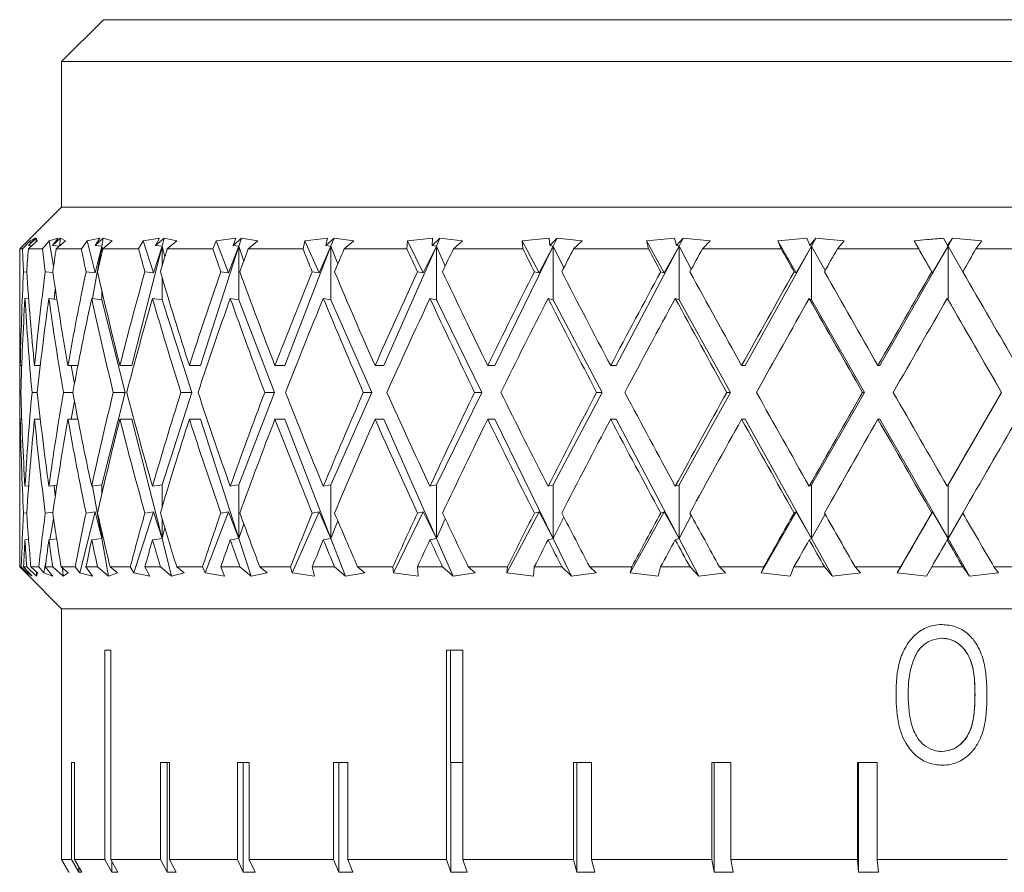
# Model space of a CAD drawing. Header units: inches. Extents: x 1.1 to 20.6, y 0.8 to 16.
# Tile 6 of 22: x 8.021 to 8.757, y 2.025 to 2.662. Entities that reach past the tile are written whole.
import ezdxf

# ---------------------------------------------------------------- set-up
doc = ezdxf.new("R2010")
doc.units = ezdxf.units.IN
doc.header["$MEASUREMENT"] = 0

msp = doc.modelspace()

# ---------------------------------------------------------------- linework, layer by layer
at = {"color": 7, "linetype": 'Continuous', "lineweight": 15}
for p, q in [((8.08392, 2.66172), (8.05267, 2.63047)), ((8.08392, 2.66172), (9.45142, 2.66172)), ((8.05267, 2.63047), (8.05267, 2.52172)), ((9.48267, 2.63047), (8.05267, 2.63047)), ((8.05267, 2.52172), (8.02142, 2.49047)), ((9.48267, 2.52172), (8.05267, 2.52172)), ((8.02914, 2.49647), (8.02345, 2.49047)), ((8.02784, 2.49047), (8.03432, 2.49647)), ((8.03361, 2.49843), (8.02798, 2.49314)), ((8.02798, 2.49314), (8.0329, 2.49843)), ((8.02798, 2.49314), (8.0304, 2.49284)), ((8.0329, 2.49843), (8.02914, 2.49647)), ((8.02914, 2.49647), (8.02933, 2.49458)), ((8.02949, 2.49295), (8.02957, 2.49208)), ((8.03361, 2.49843), (8.03356, 2.49576)), ((8.03432, 2.49647), (8.03361, 2.49843)), ((8.04335, 2.49647), (8.03834, 2.49047)), ((8.05009, 2.49843), (8.04335, 2.49647)), ((8.04335, 2.49647), (8.04668, 2.47769)), ((8.05174, 2.49843), (8.04577, 2.49314)), ((8.04577, 2.49314), (8.05009, 2.49843)), ((8.04577, 2.49314), (8.05094, 2.49249)), ((8.04863, 2.49047), (8.0555, 2.49647)), ((8.05174, 2.49843), (8.05117, 2.49269)), ((8.0555, 2.49647), (8.05174, 2.49843)), ((8.07166, 2.49647), (8.06743, 2.49047)), ((8.08125, 2.49843), (8.07166, 2.49647)), ((8.07166, 2.49647), (8.07769, 2.47257)), ((8.08275, 2.49247), (8.07582, 2.45337)), ((8.0838, 2.49843), (8.07761, 2.49314)), ((8.07761, 2.49314), (8.08125, 2.49843)), ((8.07761, 2.49314), (8.08275, 2.49247)), ((8.08275, 2.49247), (8.07769, 2.47257)), ((8.0838, 2.49843), (8.08275, 2.49247)), ((8.08275, 2.4876), (8.08275, 2.49247)), ((8.08275, 2.49247), (8.08324, 2.48973)), ((8.08341, 2.49047), (8.09055, 2.49647)), ((8.09055, 2.49647), (8.0838, 2.49843)), ((8.12768, 2.49247), (8.10521, 2.4033)), ((8.11352, 2.49647), (8.11015, 2.49047)), ((8.12576, 2.49843), (8.11352, 2.49647)), ((8.11352, 2.49647), (8.12121, 2.47257)), ((8.12768, 2.49247), (8.12121, 2.47257)), ((8.12918, 2.49843), (8.12288, 2.49314)), ((8.12288, 2.49314), (8.12576, 2.49843)), ((8.12288, 2.49314), (8.12768, 2.49247)), ((8.12918, 2.49843), (8.12768, 2.49247)), ((8.12768, 2.47772), (8.12768, 2.49247)), ((8.12768, 2.49247), (8.12971, 2.48449)), ((8.13877, 2.49647), (8.12918, 2.49843)), ((8.13152, 2.49047), (8.13877, 2.49647)), ((8.18507, 2.49247), (8.15637, 2.4033)), ((8.16811, 2.49647), (8.16567, 2.49047)), ((8.18277, 2.49843), (8.16811, 2.49647)), ((8.16811, 2.49647), (8.17732, 2.47257)), ((8.18507, 2.49247), (8.17732, 2.47257)), ((8.18699, 2.49843), (8.1807, 2.49314)), ((8.1807, 2.49314), (8.18277, 2.49843)), ((8.1807, 2.49314), (8.18507, 2.49247)), ((8.18699, 2.49843), (8.18507, 2.49247)), ((8.18507, 2.45247), (8.18507, 2.49247)), ((8.18507, 2.49247), (8.18867, 2.4814)), ((8.19923, 2.49647), (8.18699, 2.49843)), ((8.192, 2.49047), (8.19923, 2.49647)), ((8.2538, 2.49247), (8.21943, 2.4033)), ((8.23437, 2.49647), (8.23291, 2.49047)), ((8.25117, 2.49843), (8.23437, 2.49647)), ((8.23437, 2.49647), (8.24492, 2.47257)), ((8.2538, 2.49247), (8.24492, 2.47257)), ((8.25609, 2.49843), (8.24994, 2.49314)), ((8.24994, 2.49314), (8.25117, 2.49843)), ((8.24994, 2.49314), (8.2538, 2.49247)), ((8.25609, 2.49843), (8.2538, 2.49247)), ((8.2538, 2.45247), (8.2538, 2.49247)), ((8.2538, 2.49247), (8.25893, 2.47929)), ((8.27075, 2.49647), (8.25609, 2.49843)), ((8.26369, 2.49047), (8.27075, 2.49647)), ((8.33253, 2.49247), (8.29316, 2.4033)), ((8.31101, 2.49647), (8.31055, 2.49047)), ((8.32961, 2.49843), (8.31101, 2.49647)), ((8.31101, 2.49647), (8.3227, 2.47257)), ((8.33253, 2.49247), (8.3227, 2.47257)), ((8.33516, 2.49843), (8.32926, 2.49314)), ((8.32926, 2.49314), (8.32961, 2.49843)), ((8.32926, 2.49314), (8.33253, 2.49247)), ((8.33516, 2.49843), (8.33253, 2.49247)), ((8.33253, 2.45247), (8.33253, 2.49247)), ((8.33253, 2.49247), (8.33911, 2.4777)), ((8.35195, 2.49647), (8.33516, 2.49843)), ((8.34519, 2.49047), (8.35195, 2.49647)), ((8.41973, 2.49247), (8.37613, 2.4033)), ((8.41659, 2.49843), (8.39654, 2.49647)), ((8.39654, 2.49647), (8.39709, 2.49047)), ((8.39654, 2.49647), (8.40914, 2.47257)), ((8.41973, 2.49247), (8.40914, 2.47257)), ((8.41712, 2.49314), (8.41659, 2.49843)), ((8.42264, 2.49843), (8.41712, 2.49314)), ((8.41712, 2.49314), (8.41973, 2.49247)), ((8.42264, 2.49843), (8.41973, 2.49247)), ((8.41973, 2.45247), (8.41973, 2.49247)), ((8.41973, 2.49247), (8.42765, 2.47643)), ((8.44124, 2.49647), (8.42264, 2.49843)), ((8.43492, 2.49047), (8.44124, 2.49647)), ((8.5137, 2.49247), (8.46671, 2.4033)), ((8.51039, 2.49843), (8.48929, 2.49647)), ((8.48929, 2.49647), (8.49085, 2.49047)), ((8.48929, 2.49647), (8.50255, 2.47257)), ((8.5137, 2.49247), (8.50255, 2.47257)), ((8.51179, 2.49314), (8.51039, 2.49843)), ((8.51684, 2.49843), (8.51179, 2.49314)), ((8.51179, 2.49314), (8.5137, 2.49247)), ((8.51684, 2.49843), (8.5137, 2.49247)), ((8.5137, 2.45247), (8.5137, 2.49247)), ((8.5137, 2.49247), (8.52281, 2.47534)), ((8.53688, 2.49647), (8.51684, 2.49843)), ((8.53112, 2.49047), (8.53688, 2.49647)), ((8.61261, 2.49247), (8.56316, 2.4033)), ((8.60921, 2.49843), (8.58746, 2.49647)), ((8.58746, 2.49647), (8.58999, 2.49047)), ((8.58746, 2.49647), (8.60113, 2.47257)), ((8.61261, 2.49247), (8.60113, 2.47257)), ((8.61145, 2.49314), (8.60921, 2.49843)), ((8.61592, 2.49843), (8.61145, 2.49314)), ((8.61145, 2.49314), (8.61261, 2.49247)), ((8.61592, 2.49843), (8.61261, 2.49247)), ((8.61261, 2.45247), (8.61261, 2.49247)), ((8.61261, 2.49247), (8.62275, 2.47437)), ((8.63702, 2.49647), (8.61592, 2.49843)), ((8.63192, 2.49047), (8.63702, 2.49647)), ((8.71455, 2.49247), (8.66358, 2.4033)), ((8.68914, 2.49647), (8.69259, 2.49047)), ((8.68914, 2.49647), (8.70294, 2.47257)), ((8.70294, 2.47257), (8.71455, 2.49247)), ((8.71415, 2.49314), (8.71111, 2.49843)), ((8.71795, 2.49843), (8.71415, 2.49314)), ((8.71455, 2.49247), (8.71415, 2.49314)), ((8.71795, 2.49843), (8.71455, 2.49247)), ((8.72552, 2.47346), (8.71455, 2.49247)), ((8.71455, 2.49247), (8.71455, 2.45247)), ((8.7397, 2.49647), (8.71795, 2.49843)), ((8.73537, 2.49047), (8.7397, 2.49647)), ((8.02142, 2.49047), (8.02142, 2.44553)), ((8.02345, 2.49047), (8.02142, 2.49047)), ((8.03834, 2.49047), (8.02784, 2.49047)), ((8.06743, 2.49047), (8.04863, 2.49047)), ((8.11015, 2.49047), (8.08341, 2.49047)), ((8.16567, 2.49047), (8.13152, 2.49047)), ((8.23291, 2.49047), (8.192, 2.49047)), ((8.31055, 2.49047), (8.26369, 2.49047)), ((8.39709, 2.49047), (8.34519, 2.49047)), ((8.49085, 2.49047), (8.43492, 2.49047)), ((8.58999, 2.49047), (8.53112, 2.49047)), ((8.69259, 2.49047), (8.63192, 2.49047)), ((8.79665, 2.49047), (8.73537, 2.49047)), ((8.02663, 2.47316), (8.02424, 2.47345)), ((8.04615, 2.47274), (8.0405, 2.47345)), ((8.07769, 2.47257), (8.07091, 2.47345)), ((8.12121, 2.47257), (8.11488, 2.47345)), ((8.17732, 2.47257), (8.17156, 2.47345)), ((8.24492, 2.47257), (8.23984, 2.47345)), ((8.3227, 2.47257), (8.31839, 2.47345)), ((8.40914, 2.47257), (8.40569, 2.47345)), ((8.50255, 2.47257), (8.50004, 2.47345)), ((8.60113, 2.47257), (8.59959, 2.47345)), ((8.70242, 2.47345), (8.70294, 2.47257)), ((8.12768, 2.45247), (8.12768, 2.46917)), ((8.04799, 2.46053), (8.04724, 2.45295)), ((8.08275, 2.45247), (8.08275, 2.45925)), ((8.02533, 2.45346), (8.02808, 2.45313)), ((8.04319, 2.45346), (8.04919, 2.45271)), ((8.07514, 2.45346), (8.08275, 2.45247)), ((8.08275, 2.45247), (8.10018, 2.3833)), ((8.12057, 2.45346), (8.12768, 2.45247)), ((8.12768, 2.45247), (8.14994, 2.3833)), ((8.17859, 2.45346), (8.18507, 2.45247)), ((8.18507, 2.45247), (8.21173, 2.3833)), ((8.24809, 2.45346), (8.2538, 2.45247)), ((8.2538, 2.45247), (8.28433, 2.3833)), ((8.32769, 2.45346), (8.33253, 2.45247)), ((8.33253, 2.45247), (8.36635, 2.3833)), ((8.41586, 2.45346), (8.41973, 2.45247)), ((8.41973, 2.45247), (8.45617, 2.3833)), ((8.51088, 2.45346), (8.5137, 2.45247)), ((8.5137, 2.45247), (8.55206, 2.3833)), ((8.61089, 2.45346), (8.61261, 2.45247)), ((8.61261, 2.45247), (8.65215, 2.3833)), ((8.71455, 2.45247), (8.71396, 2.45346)), ((8.71455, 2.45247), (8.75448, 2.3833)), ((8.02142, 2.40553), (8.02142, 2.36106)), ((8.02293, 2.4033), (8.02182, 2.4033)), ((8.03678, 2.4033), (8.03247, 2.4033)), ((8.06486, 2.4033), (8.05743, 2.4033)), ((8.05986, 2.4033), (8.06226, 2.38973)), ((8.10521, 2.4033), (8.09622, 2.4033)), ((8.15637, 2.4033), (8.14807, 2.4033)), ((8.21943, 2.4033), (8.21199, 2.4033)), ((8.29316, 2.4033), (8.28672, 2.4033)), ((8.37613, 2.4033), (8.37081, 2.4033)), ((8.46671, 2.4033), (8.46262, 2.4033)), ((8.56316, 2.4033), (8.56038, 2.4033)), ((8.66358, 2.4033), (8.66217, 2.4033)), ((8.02228, 2.3833), (8.02153, 2.3833)), ((8.03454, 2.3833), (8.03058, 2.3833)), ((8.06106, 2.3833), (8.05397, 2.3833)), ((8.10018, 2.3833), (8.08275, 2.31412)), ((8.10018, 2.3833), (8.09126, 2.3833)), ((8.14994, 2.3833), (8.12768, 2.31412)), ((8.14994, 2.3833), (8.14171, 2.3833)), ((8.21173, 2.3833), (8.18507, 2.31412)), ((8.21173, 2.3833), (8.20435, 2.3833)), ((8.28433, 2.3833), (8.2538, 2.31412)), ((8.28433, 2.3833), (8.27795, 2.3833)), ((8.36635, 2.3833), (8.33253, 2.31412)), ((8.36635, 2.3833), (8.36108, 2.3833)), ((8.45617, 2.3833), (8.41973, 2.31412)), ((8.45617, 2.3833), (8.45212, 2.3833)), ((8.55206, 2.3833), (8.5137, 2.31412)), ((8.55206, 2.3833), (8.54931, 2.3833)), ((8.65215, 2.3833), (8.61261, 2.31412)), ((8.65215, 2.3833), (8.65075, 2.3833)), ((8.75448, 2.3833), (8.71455, 2.31412)), ((8.75448, 2.3833), (8.75446, 2.3833)), ((8.06226, 2.37686), (8.05986, 2.3633)), ((8.02293, 2.3633), (8.02182, 2.3633)), ((8.03678, 2.3633), (8.03247, 2.3633)), ((8.06486, 2.3633), (8.05743, 2.3633)), ((8.10521, 2.3633), (8.09622, 2.3633)), ((8.10521, 2.3633), (8.12768, 2.27412)), ((8.15637, 2.3633), (8.14807, 2.3633)), ((8.15637, 2.3633), (8.18507, 2.27412)), ((8.21943, 2.3633), (8.21199, 2.3633)), ((8.21943, 2.3633), (8.2538, 2.27412)), ((8.29316, 2.3633), (8.28672, 2.3633)), ((8.29316, 2.3633), (8.33253, 2.27412)), ((8.37613, 2.3633), (8.37081, 2.3633)), ((8.37613, 2.3633), (8.41973, 2.27412)), ((8.46671, 2.3633), (8.46262, 2.3633)), ((8.46671, 2.3633), (8.5137, 2.27412)), ((8.56316, 2.3633), (8.56038, 2.3633)), ((8.56316, 2.3633), (8.61261, 2.27412)), ((8.66358, 2.3633), (8.66217, 2.3633)), ((8.66358, 2.3633), (8.71455, 2.27412)), ((8.02142, 2.32106), (8.02142, 2.26533)), ((8.02808, 2.31347), (8.02533, 2.31313)), ((8.04919, 2.31388), (8.04319, 2.31313)), ((8.04724, 2.31364), (8.04799, 2.30606)), ((8.08275, 2.31412), (8.07514, 2.31313)), ((8.07582, 2.31322), (8.08275, 2.27412)), ((8.08275, 2.30734), (8.08275, 2.31412)), ((8.12768, 2.31412), (8.12057, 2.31313)), ((8.12768, 2.29742), (8.12768, 2.31412)), ((8.18507, 2.31412), (8.17859, 2.31313)), ((8.18507, 2.27412), (8.18507, 2.31412)), ((8.2538, 2.31412), (8.24809, 2.31313)), ((8.2538, 2.27412), (8.2538, 2.31412)), ((8.33253, 2.31412), (8.32769, 2.31313)), ((8.33253, 2.27412), (8.33253, 2.31412)), ((8.41973, 2.31412), (8.41586, 2.31313)), ((8.41973, 2.27412), (8.41973, 2.31412)), ((8.5137, 2.31412), (8.51088, 2.31313)), ((8.5137, 2.27412), (8.5137, 2.31412)), ((8.61261, 2.31412), (8.61089, 2.31313)), ((8.61261, 2.27412), (8.61261, 2.31412)), ((8.71396, 2.31313), (8.71455, 2.31412)), ((8.71455, 2.31412), (8.71455, 2.27412)), ((8.0405, 2.29314), (8.04615, 2.29385)), ((8.07769, 2.29403), (8.06619, 2.24839)), ((8.07091, 2.29314), (8.07769, 2.29403)), ((8.07769, 2.29403), (8.08275, 2.27412)), ((8.12121, 2.29403), (8.10653, 2.24839)), ((8.11488, 2.29314), (8.12121, 2.29403)), ((8.12121, 2.29403), (8.12768, 2.27412)), ((8.17732, 2.29403), (8.15974, 2.24839)), ((8.17156, 2.29314), (8.17732, 2.29403)), ((8.17732, 2.29403), (8.18507, 2.27412)), ((8.24492, 2.29403), (8.22478, 2.24839)), ((8.23984, 2.29314), (8.24492, 2.29403)), ((8.24492, 2.29403), (8.2538, 2.27412)), ((8.3227, 2.29403), (8.30039, 2.24839)), ((8.31839, 2.29314), (8.3227, 2.29403)), ((8.3227, 2.29403), (8.33253, 2.27412)), ((8.40914, 2.29403), (8.38509, 2.24839)), ((8.40569, 2.29314), (8.40914, 2.29403)), ((8.40914, 2.29403), (8.41973, 2.27412)), ((8.50255, 2.29403), (8.47724, 2.24839)), ((8.50004, 2.29314), (8.50255, 2.29403)), ((8.50255, 2.29403), (8.5137, 2.27412)), ((8.60113, 2.29403), (8.57504, 2.24839)), ((8.59959, 2.29314), (8.60113, 2.29403)), ((8.60113, 2.29403), (8.61261, 2.27412)), ((8.70294, 2.29403), (8.67659, 2.24839)), ((8.70294, 2.29403), (8.70242, 2.29314)), ((8.71455, 2.27412), (8.70294, 2.29403)), ((8.02424, 2.29314), (8.02663, 2.29343)), ((8.04668, 2.2889), (8.0439, 2.27322)), ((8.12768, 2.27412), (8.12768, 2.28887)), ((8.25893, 2.28731), (8.2538, 2.27412)), ((8.33911, 2.28889), (8.33253, 2.27412)), ((8.42765, 2.29016), (8.41973, 2.27412)), ((8.52281, 2.29125), (8.5137, 2.27412)), ((8.62275, 2.29222), (8.61261, 2.27412)), ((8.71455, 2.27412), (8.72552, 2.29313)), ((8.08275, 2.27412), (8.08275, 2.27899)), ((8.12971, 2.2821), (8.12768, 2.27412)), ((8.18867, 2.2852), (8.18507, 2.27412)), ((8.02804, 2.27346), (8.02533, 2.27313)), ((8.04898, 2.27385), (8.04319, 2.27313)), ((8.08275, 2.27412), (8.07514, 2.27313)), ((8.08324, 2.27686), (8.08275, 2.27412)), ((8.08275, 2.27412), (8.08772, 2.24608)), ((8.12768, 2.27412), (8.12057, 2.27313)), ((8.12768, 2.27412), (8.13475, 2.24608)), ((8.18507, 2.27412), (8.17859, 2.27313)), ((8.18507, 2.27412), (8.19409, 2.24608)), ((8.2538, 2.27412), (8.24809, 2.27313)), ((8.2538, 2.27412), (8.26461, 2.24608)), ((8.33253, 2.27412), (8.32769, 2.27313)), ((8.33253, 2.27412), (8.34491, 2.24608)), ((8.41973, 2.27412), (8.41586, 2.27313)), ((8.41973, 2.27412), (8.43344, 2.24608)), ((8.5137, 2.27412), (8.51088, 2.27313)), ((8.5137, 2.27412), (8.52848, 2.24608)), ((8.61261, 2.27412), (8.61089, 2.27313)), ((8.61261, 2.27412), (8.62817, 2.24608)), ((8.71396, 2.27313), (8.71455, 2.27412)), ((8.71455, 2.27412), (8.73058, 2.24608)), ((8.02608, 2.24839), (8.02145, 2.25297)), ((8.02145, 2.25297), (8.02258, 2.25297)), ((8.02258, 2.25297), (8.02699, 2.24839)), ((8.03072, 2.24608), (8.02423, 2.25297)), ((8.02423, 2.25297), (8.02662, 2.25297)), ((8.02662, 2.25297), (8.03402, 2.24608)), ((8.02713, 2.24989), (8.02699, 2.24839)), ((8.03473, 2.24839), (8.02971, 2.25297)), ((8.02971, 2.25297), (8.03562, 2.25297)), ((8.03562, 2.25297), (8.0395, 2.24839)), ((8.04093, 2.25647), (8.0395, 2.24839)), ((8.04618, 2.24608), (8.04047, 2.25297)), ((8.04047, 2.25297), (8.04607, 2.25297)), ((8.04607, 2.25297), (8.05392, 2.24608)), ((8.05766, 2.24839), (8.05234, 2.25297)), ((8.05234, 2.25297), (8.0629, 2.25297)), ((8.05333, 2.25212), (8.05392, 2.24608)), ((8.0629, 2.25297), (8.06619, 2.24839)), ((8.07568, 2.24608), (8.07087, 2.25297)), ((8.07087, 2.25297), (8.07957, 2.25297)), ((8.07957, 2.25297), (8.08772, 2.24608)), ((8.0944, 2.24839), (8.08889, 2.25297)), ((8.08889, 2.25297), (8.10391, 2.25297)), ((8.10391, 2.25297), (8.10653, 2.24839)), ((8.11866, 2.24608), (8.11483, 2.25297)), ((8.11483, 2.25297), (8.12646, 2.25297)), ((8.12646, 2.25297), (8.13475, 2.24608)), ((8.14424, 2.24839), (8.13865, 2.25297)), ((8.13865, 2.25297), (8.15783, 2.25297)), ((8.15783, 2.25297), (8.15974, 2.24839)), ((8.17426, 2.24608), (8.1715, 2.25297)), ((8.1715, 2.25297), (8.18583, 2.25297)), ((8.18583, 2.25297), (8.19409, 2.24608)), ((8.20622, 2.24839), (8.20065, 2.25297)), ((8.20065, 2.25297), (8.22362, 2.25297)), ((8.22362, 2.25297), (8.22478, 2.24839)), ((8.24142, 2.24608), (8.23977, 2.25297)), ((8.23977, 2.25297), (8.25653, 2.25297)), ((8.25653, 2.25297), (8.26461, 2.24608)), ((8.27913, 2.24839), (8.27369, 2.25297)), ((8.27369, 2.25297), (8.3, 2.25297)), ((8.3, 2.25297), (8.30039, 2.24839)), ((8.31881, 2.24608), (8.31832, 2.25297)), ((8.31832, 2.25297), (8.33717, 2.25297)), ((8.33717, 2.25297), (8.34491, 2.24608)), ((8.36155, 2.24839), (8.35634, 2.25297)), ((8.35634, 2.25297), (8.38549, 2.25297)), ((8.38549, 2.25297), (8.38509, 2.24839)), ((8.40495, 2.24608), (8.40561, 2.25297)), ((8.40561, 2.25297), (8.4262, 2.25297)), ((8.4262, 2.25297), (8.43344, 2.24608)), ((8.45187, 2.24839), (8.447, 2.25297)), ((8.447, 2.25297), (8.47841, 2.25297)), ((8.47841, 2.25297), (8.47724, 2.24839)), ((8.49814, 2.24608), (8.49995, 2.25297)), ((8.49995, 2.25297), (8.52187, 2.25297)), ((8.52187, 2.25297), (8.52848, 2.24608)), ((8.54834, 2.24839), (8.5439, 2.25297)), ((8.5439, 2.25297), (8.57697, 2.25297)), ((8.57697, 2.25297), (8.57504, 2.24839)), ((8.59658, 2.24608), (8.5995, 2.25297)), ((8.5995, 2.25297), (8.62232, 2.25297)), ((8.62232, 2.25297), (8.62817, 2.24608)), ((8.64907, 2.24839), (8.64516, 2.25297)), ((8.64516, 2.25297), (8.67923, 2.25297)), ((8.67923, 2.25297), (8.67659, 2.24839)), ((8.69835, 2.24608), (8.70232, 2.25297)), ((8.70232, 2.25297), (8.72561, 2.25297)), ((8.72561, 2.25297), (8.73058, 2.24608)), ((8.75212, 2.24839), (8.7488, 2.25297)), ((8.7488, 2.25297), (8.78322, 2.25297)), ((8.02719, 2.24728), (8.02608, 2.24839)), ((8.02699, 2.24839), (8.03072, 2.24608)), ((8.02715, 2.24724), (8.05267, 2.22172)), ((8.03397, 2.24909), (8.03402, 2.24608)), ((8.03402, 2.24608), (8.03473, 2.24839)), ((8.0395, 2.24839), (8.04618, 2.24608)), ((8.05392, 2.24608), (8.05766, 2.24839)), ((8.06619, 2.24839), (8.07568, 2.24608)), ((8.08772, 2.24608), (8.0944, 2.24839)), ((8.10653, 2.24839), (8.11866, 2.24608)), ((8.13475, 2.24608), (8.14424, 2.24839)), ((8.15974, 2.24839), (8.17426, 2.24608)), ((8.19409, 2.24608), (8.20622, 2.24839)), ((8.22478, 2.24839), (8.24142, 2.24608)), ((8.26461, 2.24608), (8.27913, 2.24839)), ((8.30039, 2.24839), (8.31881, 2.24608)), ((8.34491, 2.24608), (8.36155, 2.24839)), ((8.38509, 2.24839), (8.40495, 2.24608)), ((8.43344, 2.24608), (8.45187, 2.24839)), ((8.47724, 2.24839), (8.49814, 2.24608)), ((8.52848, 2.24608), (8.54834, 2.24839)), ((8.57504, 2.24839), (8.59658, 2.24608)), ((8.62817, 2.24608), (8.64907, 2.24839)), ((8.67659, 2.24839), (8.69835, 2.24608)), ((8.73058, 2.24608), (8.75212, 2.24839)), ((8.05267, 2.22172), (8.05267, 2.10691)), ((9.48267, 2.22172), (8.05267, 2.22172)), ((8.7099, 2.19964), (8.70987, 2.19964)), ((8.08951, 2.19072), (8.08491, 2.19072)), ((8.08491, 2.19072), (8.08491, 2.03422)), ((8.08951, 2.03422), (8.08951, 2.19072)), ((8.3522, 2.19072), (8.34008, 2.19072)), ((8.34008, 2.19072), (8.34008, 2.03422)), ((8.34301, 2.19072), (8.34301, 2.10691)), ((8.3522, 2.03422), (8.3522, 2.19072)), ((8.73466, 2.15733), (8.73463, 2.15733)), ((8.7099, 2.11502), (8.70987, 2.11502)), ((8.05269, 2.10691), (8.05267, 2.10691)), ((8.05269, 2.03422), (8.05269, 2.10691)), ((8.06242, 2.10691), (8.06011, 2.10691)), ((8.06011, 2.10691), (8.06011, 2.03422)), ((8.06242, 2.03422), (8.06242, 2.10691)), ((8.1333, 2.10691), (8.12652, 2.10691)), ((8.12652, 2.10691), (8.12652, 2.03422)), ((8.13139, 2.10691), (8.13139, 2.02477)), ((8.1333, 2.03422), (8.1333, 2.10691)), ((8.19271, 2.10691), (8.18392, 2.10691)), ((8.18392, 2.10691), (8.18392, 2.03422)), ((8.18835, 2.10691), (8.18835, 2.02477)), ((8.19271, 2.03422), (8.19271, 2.10691)), ((8.26628, 2.10691), (8.2557, 2.10691)), ((8.2557, 2.10691), (8.2557, 2.03422)), ((8.25957, 2.10691), (8.25957, 2.02477)), ((8.26628, 2.03422), (8.26628, 2.10691)), ((8.3522, 2.10691), (8.34301, 2.10691)), ((8.3433, 2.10691), (8.3433, 2.02477)), ((8.44834, 2.10691), (8.43499, 2.10691)), ((8.43499, 2.10691), (8.43499, 2.03422)), ((8.43748, 2.10691), (8.43748, 2.02477)), ((8.44834, 2.03422), (8.44834, 2.10691)), ((8.55235, 2.10691), (8.53809, 2.10691)), ((8.53809, 2.10691), (8.53809, 2.03422)), ((8.53979, 2.10691), (8.53979, 2.02477)), ((8.55235, 2.03422), (8.55235, 2.10691)), ((8.66166, 2.10691), (8.64685, 2.10691)), ((8.64685, 2.10691), (8.64685, 2.03422)), ((8.64771, 2.10691), (8.64771, 2.02477)), ((8.66166, 2.03422), (8.66166, 2.10691)), ((8.05269, 2.03422), (8.06011, 2.03422)), ((8.05815, 2.02477), (8.05269, 2.03422)), ((8.06011, 2.03422), (8.0655, 2.02477)), ((8.06242, 2.03422), (8.08491, 2.03422)), ((8.06781, 2.02477), (8.06242, 2.03422)), ((8.08491, 2.03422), (8.09011, 2.02477)), ((8.08951, 2.03422), (8.12652, 2.03422)), ((8.09471, 2.02477), (8.08951, 2.03422)), ((8.09011, 2.03314), (8.09011, 2.02477)), ((8.12652, 2.03422), (8.13139, 2.02477)), ((8.1333, 2.03422), (8.18392, 2.03422)), ((8.13817, 2.02477), (8.1333, 2.03422)), ((8.18392, 2.03422), (8.18835, 2.02477)), ((8.19271, 2.03422), (8.2557, 2.03422)), ((8.19714, 2.02477), (8.19271, 2.03422)), ((8.2557, 2.03422), (8.25957, 2.02477)), ((8.26628, 2.03422), (8.34008, 2.03422)), ((8.27015, 2.02477), (8.26628, 2.03422)), ((8.34008, 2.03422), (8.3433, 2.02477)), ((8.3522, 2.03422), (8.43499, 2.03422)), ((8.35542, 2.02477), (8.3522, 2.03422)), ((8.43499, 2.03422), (8.43748, 2.02477)), ((8.44834, 2.03422), (8.53809, 2.03422)), ((8.45083, 2.02477), (8.44834, 2.03422)), ((8.53809, 2.03422), (8.53979, 2.02477)), ((8.55235, 2.03422), (8.64685, 2.03422)), ((8.55405, 2.02477), (8.55235, 2.03422)), ((8.64685, 2.03422), (8.64771, 2.02477)), ((8.66166, 2.03422), (8.75858, 2.03422)), ((8.66252, 2.02477), (8.66166, 2.03422)), ((8.05815, 2.02477), (8.05817, 2.02474)), ((8.0655, 2.02882), (8.0655, 2.02477)), ((8.06781, 2.02477), (8.0655, 2.02477)), ((8.09471, 2.02477), (8.09011, 2.02477)), ((8.13817, 2.02477), (8.13139, 2.02477)), ((8.19714, 2.02477), (8.18835, 2.02477)), ((8.27015, 2.02477), (8.25957, 2.02477)), ((8.35542, 2.02477), (8.3433, 2.02477)), ((8.45083, 2.02477), (8.43748, 2.02477)), ((8.55405, 2.02477), (8.53979, 2.02477)), ((8.66252, 2.02477), (8.64771, 2.02477))]:
    msp.add_line(p, q, dxfattribs=at)
for centre, major_axis, ratio, start_param, end_param in [((8.76767, 2.3633), (-0.18725, 1.28827), 0.560733, 1.390921, 1.404149), ((8.76767, 2.3633), (0.03654, 1.29237), 0.576734, 1.488549, 1.501777), ((8.76767, 2.3633), (-0.31945, 1.28156), 0.526245, 1.341811, 1.35504), ((8.76767, 2.3633), (0.18725, 1.28827), 0.560733, 1.553565, 1.566793), ((8.76767, 2.3633), (-0.42803, 1.27618), 0.479005, 1.312948, 1.326176), ((8.76767, 2.3633), (0.31945, 1.28156), 0.526245, 1.602675, 1.615903), ((8.76767, 2.3633), (-0.51459, 1.27397), 0.424223, 1.302537, 1.315765), ((8.76767, 2.3633), (0.42803, 1.27618), 0.479005, 1.631539, 1.644767), ((8.76767, 2.3633), (-0.58288, 1.27486), 0.365512, 1.306656, 1.319885), ((8.76767, 2.3633), (0.51459, 1.27397), 0.424223, 1.641949, 1.655178), ((8.76767, 2.3633), (-0.63635, 1.27788), 0.30504, 1.321494, 1.334723), ((8.76767, 2.3633), (0.58288, 1.27486), 0.365512, 1.63783, 1.651058), ((8.76767, 2.3633), (-0.67754, 1.28193), 0.243987, 1.343996, 1.357224), ((8.76767, 2.3633), (0.63635, 1.27788), 0.30504, 1.622992, 1.63622), ((8.76767, 2.3633), (-0.7082, 1.28603), 0.182925, 1.371848, 1.385076), ((8.76767, 2.3633), (0.67754, 1.28193), 0.243987, 1.60049, 1.613719), ((8.76767, 2.3633), (-0.72946, 1.28947), 0.122073, 1.403296, 1.416524), ((8.76767, 2.3633), (0.7082, 1.28603), 0.182925, 1.572638, 1.585867), ((8.76767, 2.3633), (-0.74202, 1.29174), 0.061449, 1.43696, 1.450188), ((8.76767, 2.3633), (0.72946, 1.28947), 0.122073, 1.541191, 1.554419), ((8.76767, 2.3633), (-0.74625, 1.29254), 0.000964, 1.471687, 1.484915), ((8.76767, 2.3633), (0.74202, 1.29174), 0.061449, 1.507527, 1.520755), ((8.76767, 2.4033), (0.03654, 1.29237), 0.576734, 1.532801, 1.587102), ((8.76767, 2.4033), (-0.18725, 1.28827), 0.560733, 1.435173, 1.489474), ((8.76767, 2.4033), (0.18725, 1.28827), 0.560733, 1.597817, 1.652118), ((8.76767, 2.4033), (-0.31945, 1.28156), 0.526245, 1.386063, 1.440365), ((8.76767, 2.4033), (0.31945, 1.28156), 0.526245, 1.646927, 1.701228), ((8.76767, 2.4033), (-0.42803, 1.27618), 0.479005, 1.357199, 1.411501), ((8.76767, 2.4033), (0.42803, 1.27618), 0.479005, 1.67579, 1.730092), ((8.76767, 2.4033), (-0.51459, 1.27397), 0.424223, 1.346789, 1.40109), ((8.76767, 2.4033), (0.51459, 1.27397), 0.424223, 1.686201, 1.740503), ((8.76767, 2.4033), (-0.58288, 1.27486), 0.365512, 1.350908, 1.40521), ((8.76767, 2.4033), (0.58288, 1.27486), 0.365512, 1.682082, 1.736383), ((8.76767, 2.4033), (-0.63635, 1.27788), 0.30504, 1.365746, 1.420048), ((8.76767, 2.4033), (0.63635, 1.27788), 0.30504, 1.667244, 1.721545), ((8.76767, 2.4033), (-0.67754, 1.28193), 0.243987, 1.388248, 1.442549), ((8.76767, 2.4033), (0.67754, 1.28193), 0.243987, 1.644742, 1.699044), ((8.76767, 2.4033), (-0.7082, 1.28603), 0.182925, 1.4161, 1.470401), ((8.76767, 2.4033), (0.7082, 1.28603), 0.182925, 1.61689, 1.671192), ((8.76767, 2.4033), (-0.72946, 1.28947), 0.122073, 1.447547, 1.501849), ((8.76767, 2.4033), (0.72946, 1.28947), 0.122073, 1.585443, 1.639744), ((8.76767, 2.4033), (-0.74202, 1.29174), 0.061449, 1.481211, 1.535513), ((8.76767, 2.4033), (0.74202, 1.29174), 0.061449, 1.551779, 1.60608), ((8.76767, 2.4033), (-0.74625, 1.29254), 0.000964, 1.515939, 1.57024), ((8.76767, 2.3633), (0.03654, 1.29237), 0.576734, 1.517289, 1.571628), ((8.76767, 2.3633), (-0.18725, 1.28827), 0.560733, 1.419661, 1.474), ((8.76767, 2.3633), (0.18725, 1.28827), 0.560733, 1.582305, 1.636644), ((8.76767, 2.3633), (-0.31945, 1.28156), 0.526245, 1.370551, 1.424891), ((8.76767, 2.3633), (0.31945, 1.28156), 0.526245, 1.631415, 1.685754), ((8.76767, 2.3633), (-0.42803, 1.27618), 0.479005, 1.341688, 1.396027), ((8.76767, 2.3633), (0.42803, 1.27618), 0.479005, 1.660279, 1.714618), ((8.76767, 2.3633), (-0.51459, 1.27397), 0.424223, 1.331277, 1.385616), ((8.76767, 2.3633), (0.51459, 1.27397), 0.424223, 1.670689, 1.725029), ((8.76767, 2.3633), (-0.58288, 1.27486), 0.365512, 1.335397, 1.389736), ((8.76767, 2.3633), (0.58288, 1.27486), 0.365512, 1.66657, 1.720909), ((8.76767, 2.3633), (-0.63635, 1.27788), 0.30504, 1.350234, 1.404574), ((8.76767, 2.3633), (0.63635, 1.27788), 0.30504, 1.651732, 1.706071), ((8.76767, 2.3633), (-0.67754, 1.28193), 0.243987, 1.372736, 1.427075), ((8.76767, 2.3633), (0.67754, 1.28193), 0.243987, 1.62923, 1.68357), ((8.76767, 2.3633), (-0.7082, 1.28603), 0.182925, 1.400588, 1.454927), ((8.76767, 2.3633), (0.7082, 1.28603), 0.182925, 1.601378, 1.655718), ((8.76767, 2.3633), (-0.72946, 1.28947), 0.122073, 1.432036, 1.486375), ((8.76767, 2.3633), (0.72946, 1.28947), 0.122073, 1.569931, 1.62427), ((8.76767, 2.3633), (-0.74202, 1.29174), 0.061449, 1.4657, 1.520039), ((8.76767, 2.3633), (0.74202, 1.29174), 0.061449, 1.536267, 1.590606), ((8.76767, 2.3633), (-0.74625, 1.29254), 0.000964, 1.500427, 1.554766), ((8.76767, 2.4033), (-0.03654, 1.29237), 0.576734, 1.521809, 1.55449), ((8.76767, 2.3633), (-0.03654, 1.29237), 0.576734, 1.506327, 1.539016), ((8.76767, 2.4033), (0.03654, 1.29237), 0.576734, 1.602576, 1.635266), ((8.76767, 2.4033), (-0.03654, 1.29237), 0.576734, 1.569964, 1.624304), ((8.76767, 2.4033), (0.18725, 1.28827), 0.560733, 1.667592, 1.721931), ((8.76767, 2.4033), (-0.18725, 1.28827), 0.560733, 1.504948, 1.559287), ((8.76767, 2.4033), (0.31945, 1.28156), 0.526245, 1.716702, 1.771041), ((8.76767, 2.4033), (-0.31945, 1.28156), 0.526245, 1.455839, 1.510178), ((8.76767, 2.4033), (0.42803, 1.27618), 0.479005, 1.745566, 1.799905), ((8.76767, 2.4033), (-0.42803, 1.27618), 0.479005, 1.426975, 1.481314), ((8.76767, 2.4033), (0.51459, 1.27397), 0.424223, 1.755977, 1.810316), ((8.76767, 2.4033), (-0.51459, 1.27397), 0.424223, 1.416564, 1.470903), ((8.76767, 2.4033), (0.58288, 1.27486), 0.365512, 1.751857, 1.806196), ((8.76767, 2.4033), (-0.58288, 1.27486), 0.365512, 1.420684, 1.475023), ((8.76767, 2.4033), (0.63635, 1.27788), 0.30504, 1.737019, 1.791358), ((8.76767, 2.4033), (-0.63635, 1.27788), 0.30504, 1.435522, 1.489861), ((8.76767, 2.4033), (0.67754, 1.28193), 0.243987, 1.714518, 1.768857), ((8.76767, 2.4033), (-0.67754, 1.28193), 0.243987, 1.458023, 1.512362), ((8.76767, 2.4033), (0.7082, 1.28603), 0.182925, 1.686666, 1.741005), ((8.76767, 2.4033), (-0.7082, 1.28603), 0.182925, 1.485875, 1.540214), ((8.76767, 2.4033), (0.72946, 1.28947), 0.122073, 1.655218, 1.709557), ((8.76767, 2.4033), (-0.72946, 1.28947), 0.122073, 1.517323, 1.571662), ((8.76767, 2.4033), (0.74202, 1.29174), 0.061449, 1.621554, 1.675893), ((8.76767, 2.4033), (-0.74202, 1.29174), 0.061449, 1.550987, 1.605326), ((8.76767, 2.4033), (0.74625, 1.29254), 0.000964, 1.586827, 1.641166), ((8.76767, 2.3633), (0.03654, 1.29237), 0.576734, 1.587102, 1.619784), ((8.76767, 2.3633), (-0.03654, 1.29237), 0.576734, 1.55449, 1.608792), ((8.76767, 2.3633), (0.18725, 1.28827), 0.560733, 1.652118, 1.70642), ((8.76767, 2.3633), (-0.18725, 1.28827), 0.560733, 1.489474, 1.543776), ((8.76767, 2.3633), (0.31945, 1.28156), 0.526245, 1.701228, 1.75553), ((8.76767, 2.3633), (-0.31945, 1.28156), 0.526245, 1.440365, 1.494666), ((8.76767, 2.3633), (0.42803, 1.27618), 0.479005, 1.730092, 1.784393), ((8.76767, 2.3633), (-0.42803, 1.27618), 0.479005, 1.411501, 1.465802), ((8.76767, 2.3633), (0.51459, 1.27397), 0.424223, 1.740503, 1.794804), ((8.76767, 2.3633), (-0.51459, 1.27397), 0.424223, 1.40109, 1.455392), ((8.76767, 2.3633), (0.58288, 1.27486), 0.365512, 1.736383, 1.790684), ((8.76767, 2.3633), (-0.58288, 1.27486), 0.365512, 1.40521, 1.459511), ((8.76767, 2.3633), (0.63635, 1.27788), 0.30504, 1.721545, 1.775846), ((8.76767, 2.3633), (-0.63635, 1.27788), 0.30504, 1.420048, 1.474349), ((8.76767, 2.3633), (0.67754, 1.28193), 0.243987, 1.699044, 1.753345), ((8.76767, 2.3633), (-0.67754, 1.28193), 0.243987, 1.442549, 1.496851), ((8.76767, 2.3633), (0.7082, 1.28603), 0.182925, 1.671192, 1.725493), ((8.76767, 2.3633), (-0.7082, 1.28603), 0.182925, 1.470401, 1.524702), ((8.76767, 2.3633), (0.72946, 1.28947), 0.122073, 1.639744, 1.694045), ((8.76767, 2.3633), (-0.72946, 1.28947), 0.122073, 1.501849, 1.55615), ((8.76767, 2.3633), (0.74202, 1.29174), 0.061449, 1.60608, 1.660381), ((8.76767, 2.3633), (-0.74202, 1.29174), 0.061449, 1.535513, 1.589814), ((8.76767, 2.3633), (0.74625, 1.29254), 0.000964, 1.571353, 1.625654), ((8.76767, 2.4033), (0.18725, 1.28827), 0.560733, 1.737443, 1.768681), ((8.76767, 2.4033), (-0.03654, 1.29237), 0.576734, 1.639815, 1.671054), ((8.76767, 2.4033), (0.31945, 1.28156), 0.526245, 1.786553, 1.817791), ((8.76767, 2.4033), (-0.18725, 1.28827), 0.560733, 1.574799, 1.606037), ((8.76767, 2.4033), (0.42803, 1.27618), 0.479005, 1.815417, 1.846655), ((8.76767, 2.4033), (-0.31945, 1.28156), 0.526245, 1.525689, 1.556928), ((8.76767, 2.4033), (0.51459, 1.27397), 0.424223, 1.825827, 1.857066), ((8.76767, 2.4033), (-0.42803, 1.27618), 0.479005, 1.496826, 1.528064), ((8.76767, 2.4033), (0.58288, 1.27486), 0.365512, 1.821708, 1.852946), ((8.76767, 2.4033), (-0.51459, 1.27397), 0.424223, 1.486415, 1.517653), ((8.76767, 2.4033), (0.63635, 1.27788), 0.30504, 1.80687, 1.838108), ((8.76767, 2.4033), (-0.58288, 1.27486), 0.365512, 1.490535, 1.521773), ((8.76767, 2.4033), (0.67754, 1.28193), 0.243987, 1.784368, 1.815607), ((8.76767, 2.4033), (-0.63635, 1.27788), 0.30504, 1.505373, 1.536611), ((8.76767, 2.4033), (0.7082, 1.28603), 0.182925, 1.756517, 1.787755), ((8.76767, 2.4033), (-0.67754, 1.28193), 0.243987, 1.527874, 1.559112), ((8.76767, 2.4033), (0.72946, 1.28947), 0.122073, 1.725069, 1.756307), ((8.76767, 2.4033), (-0.7082, 1.28603), 0.182925, 1.555726, 1.586964), ((8.76767, 2.4033), (0.74202, 1.29174), 0.061449, 1.691405, 1.722643), ((8.76767, 2.4033), (-0.72946, 1.28947), 0.122073, 1.587174, 1.618412), ((8.76767, 2.4033), (0.74625, 1.29254), 0.000964, 1.656678, 1.687916), ((8.76767, 2.4033), (-0.74202, 1.29174), 0.061449, 1.620838, 1.652076), ((8.76767, 2.3633), (0.18725, 1.28827), 0.560733, 1.721931, 1.737575), ((8.76767, 2.3633), (-0.03654, 1.29237), 0.576734, 1.624304, 1.639947), ((8.76767, 2.3633), (0.31945, 1.28156), 0.526245, 1.771041, 1.786685), ((8.76767, 2.3633), (-0.18725, 1.28827), 0.560733, 1.559287, 1.574931), ((8.76767, 2.3633), (0.42803, 1.27618), 0.479005, 1.799905, 1.815548), ((8.76767, 2.3633), (-0.31945, 1.28156), 0.526245, 1.510178, 1.525821), ((8.76767, 2.3633), (0.51459, 1.27397), 0.424223, 1.810316, 1.825959), ((8.76767, 2.3633), (-0.42803, 1.27618), 0.479005, 1.481314, 1.496957), ((8.76767, 2.3633), (0.58288, 1.27486), 0.365512, 1.806196, 1.82184), ((8.76767, 2.3633), (-0.51459, 1.27397), 0.424223, 1.470903, 1.486547), ((8.76767, 2.3633), (0.63635, 1.27788), 0.30504, 1.791358, 1.807002), ((8.76767, 2.3633), (-0.58288, 1.27486), 0.365512, 1.475023, 1.490666), ((8.76767, 2.3633), (0.67754, 1.28193), 0.243987, 1.768857, 1.7845), ((8.76767, 2.3633), (-0.63635, 1.27788), 0.30504, 1.489861, 1.505504), ((8.76767, 2.3633), (0.7082, 1.28603), 0.182925, 1.741005, 1.756648), ((8.76767, 2.3633), (-0.67754, 1.28193), 0.243987, 1.512362, 1.528006), ((8.76767, 2.3633), (0.72946, 1.28947), 0.122073, 1.709557, 1.725201), ((8.76767, 2.3633), (-0.7082, 1.28603), 0.182925, 1.540214, 1.555858), ((8.76767, 2.3633), (0.74202, 1.29174), 0.061449, 1.675893, 1.691536), ((8.76767, 2.3633), (-0.72946, 1.28947), 0.122073, 1.571662, 1.587305), ((8.76767, 2.3633), (0.74625, 1.29254), 0.000964, 1.641166, 1.656809), ((8.76767, 2.3633), (-0.74202, 1.29174), 0.061449, 1.605326, 1.620969), ((8.76767, 2.4033), (0.11832, 1.29078), 0.570827, 1.730018, 1.739636)]:
    msp.add_ellipse(centre, major_axis=major_axis, ratio=ratio, start_param=start_param, end_param=end_param, dxfattribs=at)
for points, knots in [([(8.71111, 2.49843), (8.70704, 2.49811), (8.69971, 2.49753), (8.6924, 2.4968), (8.68914, 2.49647)], [0, 0, 0, 0, 0.555148, 1, 1, 1, 1]), ([(8.67567, 2.15737), (8.67578, 2.16208), (8.676, 2.17148), (8.67864, 2.18479), (8.68424, 2.19654), (8.69263, 2.20514), (8.702, 2.20938), (8.7079, 2.20975), (8.71017, 2.20989)], [0, 0, 0, 0, 0.200665, 0.40002, 0.573418, 0.748361, 0.902902, 1, 1, 1, 1]), ([(8.71017, 2.20989), (8.71356, 2.20958), (8.72036, 2.20894), (8.7292, 2.20366), (8.73668, 2.1949), (8.74307, 2.17931), (8.7434, 2.16591), (8.7436, 2.15737)], [0, 0, 0, 0, 0.145242, 0.291337, 0.428839, 0.635695, 1, 1, 1, 1]), ([(8.70987, 2.19964), (8.707, 2.19926), (8.70152, 2.19855), (8.69485, 2.19382), (8.69069, 2.1882), (8.6891, 2.18418), (8.68842, 2.18247)], [0, 0, 0, 0, 0.293716, 0.558124, 0.812734, 1, 1, 1, 1]), ([(8.73463, 2.15733), (8.7346, 2.16185), (8.73453, 2.17084), (8.73205, 2.18278), (8.72699, 2.19173), (8.72057, 2.19705), (8.71461, 2.19939), (8.71095, 2.19958), (8.70987, 2.19964)], [0, 0, 0, 0, 0.24732, 0.49172, 0.658421, 0.7996, 0.940857, 1, 1, 1, 1]), ([(8.73466, 2.15733), (8.73457, 2.1619), (8.73439, 2.17103), (8.73178, 2.18464), (8.72487, 2.19431), (8.71676, 2.1989), (8.71219, 2.19939), (8.7099, 2.19964)], [0, 0, 0, 0, 0.251085, 0.501371, 0.749628, 0.874877, 1, 1, 1, 1]), ([(8.68842, 2.18247), (8.68777, 2.18044), (8.68647, 2.17638), (8.68498, 2.16797), (8.68477, 2.16158), (8.68464, 2.15733)], [0, 0, 0, 0, 0.250452, 0.500981, 1, 1, 1, 1]), ([(8.71017, 2.10476), (8.70666, 2.1051), (8.69963, 2.10578), (8.6905, 2.11132), (8.68267, 2.12063), (8.67634, 2.13621), (8.67592, 2.14941), (8.67567, 2.15737)], [0, 0, 0, 0, 0.1491805, 0.2990647, 0.4417586, 0.6633007, 1, 1, 1, 1]), ([(8.68464, 2.15733), (8.68499, 2.14915), (8.68553, 2.1368), (8.6924, 2.12317), (8.69968, 2.1174), (8.70543, 2.11524), (8.7089, 2.11507), (8.70987, 2.11502)], [0, 0, 0, 0, 0.4440564, 0.6711168, 0.80881, 0.9467003, 1, 1, 1, 1]), ([(8.70987, 2.11502), (8.71243, 2.11532), (8.71755, 2.11591), (8.72432, 2.12026), (8.72996, 2.12733), (8.73435, 2.13999), (8.73452, 2.15051), (8.73463, 2.15733)], [0, 0, 0, 0, 0.139816, 0.280093, 0.427282, 0.628815, 1, 1, 1, 1]), ([(8.7099, 2.11502), (8.71219, 2.11525), (8.71678, 2.11571), (8.72286, 2.11922), (8.72771, 2.12415), (8.73214, 2.13224), (8.73438, 2.14363), (8.73457, 2.15276), (8.73466, 2.15733)], [0, 0, 0, 0, 0.124874, 0.249889, 0.374726, 0.499789, 0.7495, 1, 1, 1, 1]), ([(8.7436, 2.15737), (8.74352, 2.15243), (8.74335, 2.14258), (8.74069, 2.12846), (8.73486, 2.11681), (8.72646, 2.10897), (8.71793, 2.10521), (8.71232, 2.10489), (8.71017, 2.10476)], [0, 0, 0, 0, 0.2118574, 0.4222674, 0.6112431, 0.7594396, 0.9077733, 1, 1, 1, 1])]:
    msp.add_open_spline(points, degree=3, knots=knots, dxfattribs=at)

doc.saveas('drawing.dxf')
